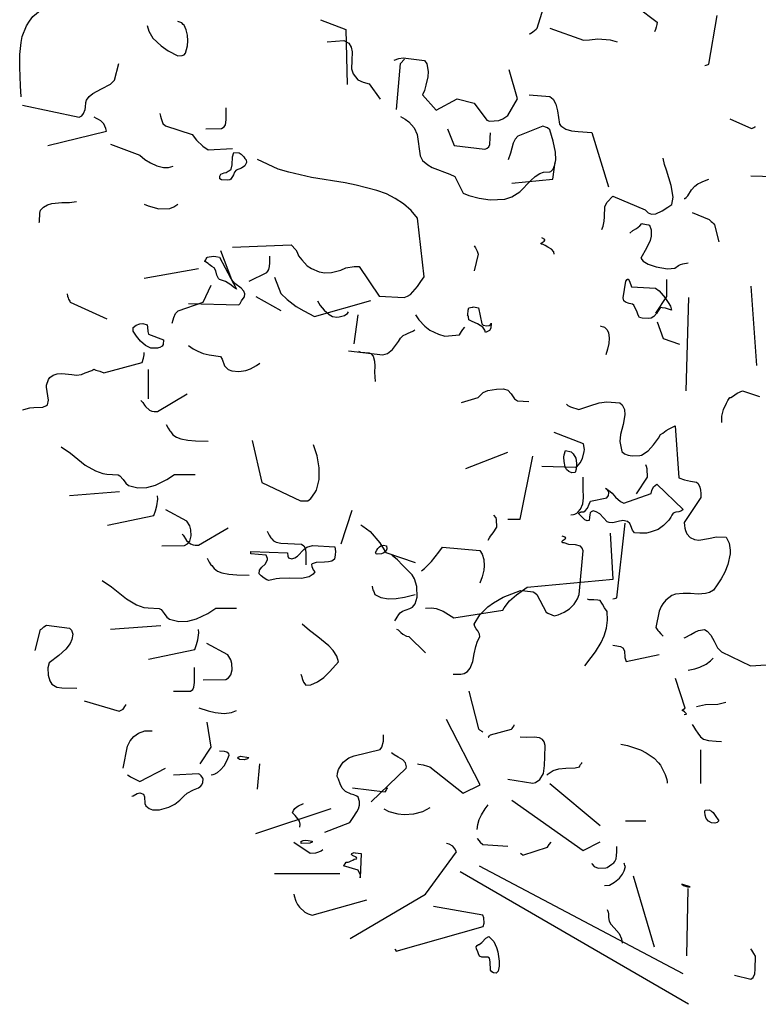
# Model space of a CAD drawing. Header units: metres. Extents: x 180716 to 180809, y 418548 to 418668.
# Tile 125 of 148: x 180772.98 to 180775.52, y 418639.26 to 418642.65. Entities that reach past the tile are written whole.
import ezdxf

# ---------------------------------------------------------------- set-up
doc = ezdxf.new("R2010")
doc.units = ezdxf.units.M
doc.layers.get('0').update_dxf_attribs({"color": 30, "lineweight": 0})
doc.layers.add('N-WE-GR-BOOM-SD', color=90, linetype='Continuous', lineweight=25)

# ---------------------------------------------------------------- blocks, each defined once
blk = doc.blocks.new('SGR-BOOM_S02_G_ZIJ-D')
at = {"flags": 128}
for points in [[(-0.4293, 6.6299), (-0.3137, 6.6722), (-0.3026, 6.6655), (-0.2948, 6.66), (-0.2859, 6.6522), (-0.2748, 6.6344), (-0.2703, 6.6066), (-0.2714, 6.5677), (-0.2703, 6.5376), (-0.267, 6.5243), (-0.2547, 6.5143), (-0.2314, 6.5098), (-0.1613, 6.4564), (-0.1624, 6.4487), (-0.1647, 6.4398), (-0.1669, 6.4309), (-0.1702, 6.4231)], [(-2.3491, 6.1992), (-2.3513, 6.2381), (-2.3536, 6.3015), (-2.3536, 6.3449), (-2.3491, 6.3872), (-2.3447, 6.4072), (-2.3302, 6.4439), (-2.3202, 6.4606), (-2.308, 6.4761), (-2.2768, 6.5028), (-2.3013, 6.5606), (-2.3091, 6.5662), (-2.3169, 6.5695), (-2.3291, 6.574)], [(-0.6017, 6.4164), (-0.5973, 6.4175), (-0.5895, 6.4231), (-0.5828, 6.4275), (-0.5772, 6.432), (-0.5739, 6.4364), (-0.525, 6.5955)], [(0.0022, 6.3074), (0.0077, 6.3085), (0.0111, 6.3096), (0.0144, 6.3108), (0.0166, 6.3119), (0.0444, 6.4798)], [(-1.9154, 6.445), (-1.9098, 6.4261), (-1.8954, 6.4016), (-1.8676, 6.3749), (-1.8431, 6.3582), (-1.8098, 6.3405), (-1.7953, 6.3416), (-1.7909, 6.3427), (-1.7875, 6.3438), (-1.7831, 6.3505), (-1.7764, 6.3749), (-1.7753, 6.3927), (-1.7764, 6.4116), (-1.7808, 6.4305), (-1.7875, 6.4461), (-1.7909, 6.4483), (-1.7964, 6.4539), (-1.8098, 6.4594)], [(-1.3193, 6.465), (-1.2315, 6.4316), (-1.227, 6.2426)], [(-0.5305, 6.4364), (-0.4149, 6.3942), (-0.3937, 6.3964), (-0.3659, 6.3997), (-0.3226, 6.3964), (-0.2992, 6.3886)], [(-1.2957, 6.3886), (-1.2389, 6.3931), (-1.2212, 6.3842), (-1.2134, 6.3708), (-1.21, 6.3541), (-1.2111, 6.3252), (-1.2123, 6.2963), (-1.2067, 6.2785), (-1.1911, 6.2585), (-1.1722, 6.2507), (-1.1522, 6.244), (-1.1144, 6.1918)], [(-2.3436, 6.1714), (-2.1489, 6.1292), (-2.14, 6.1347), (-2.1345, 6.1425), (-2.1289, 6.1558), (-2.1278, 6.1636), (-2.1256, 6.1803), (-2.1234, 6.1881), (-2.1145, 6.2014), (-2.1022, 6.2114), (-2.0722, 6.227), (-2.0411, 6.2437), (-2.0277, 6.257), (-2.0122, 6.3149)], [(-1.0655, 6.3263), (-1.0499, 6.3319), (-1.0343, 6.3341), (-0.962, 6.3252), (-0.9531, 6.313), (-0.9487, 6.2874), (-0.9498, 6.2685), (-0.9565, 6.2396), (-0.962, 6.2218), (-0.9687, 6.2062), (-0.9209, 6.154), (-0.8486, 6.1929), (-0.7908, 6.1784), (-0.7474, 6.1195), (-0.7385, 6.1161), (-0.7062, 6.1184), (-0.6918, 6.1239), (-0.6751, 6.135), (-0.6417, 6.1929), (-0.6707, 6.293)], [(-1.058, 6.1558), (-1.0435, 6.3149), (-1.0302, 6.3293)], [(-0.6017, 6.2062), (-0.5305, 6.2007), (-0.5194, 6.1918), (-0.5094, 6.174), (-0.5038, 6.1517), (-0.4972, 6.1061), (-0.4927, 6.0995), (-0.476, 6.0883), (-0.456, 6.0828), (-0.4327, 6.0806), (-0.386, 6.0772), (-0.3292, 5.8904)], [(-1.872, 6.1425), (-1.8698, 6.1336), (-1.8676, 6.1247), (-1.8609, 6.108), (-1.852, 6.1002), (-1.7608, 6.0702), (-1.7453, 6.0502), (-1.7241, 6.0302), (-1.7052, 6.0168), (-1.6218, 6.0224)], [(-1.7138, 6.0894), (-1.6593, 6.0906), (-1.6504, 6.0961), (-1.646, 6.1039), (-1.6437, 6.1206), (-1.6437, 6.1617)], [(-1.0446, 6.1325), (-1.028, 6.1225), (-1.0157, 6.1136), (-0.9968, 6.0925), (-0.9868, 6.0702), (-0.9768, 5.9968), (-0.9679, 5.9812), (-0.9501, 5.9657), (-0.9356, 5.9568), (-0.8745, 5.9334), (-0.8567, 5.9256), (-0.8289, 5.8678), (-0.8089, 5.86), (-0.7733, 5.8511), (-0.7355, 5.8456), (-0.6854, 5.8478), (-0.661, 5.8556), (-0.6332, 5.8734), (-0.5953, 5.9123), (-0.5809, 5.9256), (-0.5653, 5.9356), (-0.552, 5.9401), (-0.5308, 5.9412), (-0.5275, 5.9423), (-0.5186, 5.9512), (-0.5131, 5.9657), (-0.5097, 5.9824), (-0.5108, 6.009), (-0.5186, 6.0469), (-0.5308, 6.0858), (-0.5386, 6.0925), (-0.542, 6.0947), (-0.5542, 6.0991), (-0.6409, 6.0647), (-0.6498, 6.0546), (-0.6565, 6.0402), (-0.661, 6.0235), (-0.6654, 6.0057), (-0.6743, 5.9835)], [(-2.2568, 6.0324), (-2.0555, 6.0813), (-2.0578, 6.0913), (-2.0644, 6.1069), (-2.0744, 6.1169), (-2.0822, 6.1214), (-2.09, 6.1247), (-2.0978, 6.1292)], [(0.0889, 6.1239), (0.1634, 6.0906), (0.1667, 6.0917), (0.1712, 6.0939), (0.1745, 6.0961), (0.1768, 6.0972)], [(-0.882, 6.0894), (-0.8597, 6.0327), (-0.7541, 6.0194), (-0.7507, 6.0205), (-0.7463, 6.0227), (-0.7407, 6.0272), (-0.7363, 6.0361), (-0.7352, 6.0583), (-0.7341, 6.0761)], [(-2.0411, 6.0368), (-1.941, 5.999), (-1.9232, 5.9846), (-1.9043, 5.9723), (-1.882, 5.9623), (-1.8587, 5.9568), (-1.842, 5.9568), (-1.8253, 5.9612)], [(-1.6652, 5.9268), (-1.6618, 5.9334), (-1.6507, 5.9379), (-1.6441, 5.939), (-1.6363, 5.9445), (-1.6318, 5.9457), (-1.6263, 5.9512), (-1.6229, 5.9657), (-1.6218, 5.9935), (-1.6174, 6.0079), (-1.5985, 6.0068), (-1.5918, 6.0024), (-1.5829, 5.9935), (-1.5796, 5.9879), (-1.5751, 5.9835), (-1.574, 5.9735), (-1.5796, 5.9623), (-1.5907, 5.9546), (-1.6096, 5.9479), (-1.6151, 5.9401), (-1.6185, 5.9312), (-1.6274, 5.9167), (-1.6307, 5.9145), (-1.6374, 5.9134), (-1.6596, 5.9145), (-1.6652, 5.9179), (-1.6652, 5.9268), (-1.6652, 5.9268)], [(-1.6218, 5.6821), (-1.4205, 5.691), (-1.4038, 5.6732), (-1.3994, 5.6654), (-1.3949, 5.6532), (-1.3838, 5.6387), (-1.3649, 5.6187), (-1.3505, 5.6087), (-1.3238, 5.5976), (-1.3038, 5.5942), (-1.2815, 5.5953), (-1.2493, 5.6031), (-1.2315, 5.6109), (-1.2037, 5.6154), (-1.1859, 5.6165), (-1.1169, 5.5142), (-1.0313, 5.5097), (-1.0202, 5.5142), (-1.0102, 5.5197), (-0.9935, 5.5375), (-0.9857, 5.5475), (-0.9746, 5.5642), (-0.9623, 5.5809), (-0.9857, 5.7822), (-1.0079, 5.8089), (-1.0335, 5.8311), (-1.0624, 5.85), (-1.0925, 5.8656), (-1.1258, 5.8778), (-1.197, 5.8956), (-1.2348, 5.9034), (-1.3505, 5.9223), (-1.4283, 5.9401), (-1.465, 5.9512), (-1.5362, 5.9846)], [(-0.6607, 5.9026), (-0.5205, 5.916), (-0.5116, 5.9749)], [(-0.3515, 5.7436), (-0.347, 5.7547), (-0.3437, 5.7725), (-0.3426, 5.787), (-0.3415, 5.8225), (-0.3337, 5.837), (-0.3137, 5.8581), (-0.2025, 5.8114), (-0.1925, 5.8003), (-0.1813, 5.7959), (-0.1658, 5.797), (-0.1446, 5.807), (-0.1246, 5.8203), (-0.1113, 5.8292), (-0.1068, 5.8548), (-0.1135, 5.8948), (-0.1291, 5.9471), (-0.1357, 5.9671), (-0.1402, 5.9882)], [(-0.069, 5.8503), (-0.0657, 5.8503), (-0.0612, 5.8537), (-0.0557, 5.8592), (-0.0434, 5.8793), (-0.0323, 5.8926), (-0.0212, 5.9004), (-0.0112, 5.9048), (-0.0045, 5.9082), (0.0166, 5.916)], [(0.1612, 5.9282), (0.3625, 5.9226)], [(-2.2868, 5.7677), (-2.2857, 5.7711), (-2.2846, 5.7989), (-2.2824, 5.81), (-2.2713, 5.82), (-2.2579, 5.8278), (-2.2435, 5.8322), (-2.209, 5.8356), (-2.1823, 5.8367), (-2.1578, 5.84)], [(-1.9254, 5.83), (-1.9121, 5.8244), (-1.8754, 5.8144), (-1.8376, 5.8155), (-1.8231, 5.8211), (-1.8098, 5.83)], [(-0.0412, 5.8014), (0.0177, 5.7781), (0.0244, 5.7703), (0.0288, 5.7669), (0.0333, 5.7625), (0.0355, 5.7592), (0.0511, 5.7013)], [(-0.2558, 5.7302), (-0.2447, 5.7403), (-0.2325, 5.7469), (-0.2214, 5.7558), (-0.2136, 5.7636), (-0.2103, 5.7625), (-0.1913, 5.7592), (-0.188, 5.758), (-0.1825, 5.7425), (-0.1825, 5.7202), (-0.1858, 5.7058), (-0.198, 5.6791), (-0.218, 5.6446), (-0.2091, 5.6346), (-0.1925, 5.6235), (-0.1647, 5.6146), (-0.1257, 5.6079), (-0.1002, 5.6101), (-0.0879, 5.619), (-0.0813, 5.6224), (-0.0735, 5.6257), (-0.0546, 5.629)], [(0.0611, 5.0797), (0.0611, 5.1008), (0.0667, 5.1241), (0.0767, 5.1453), (0.0822, 5.1553), (0.0889, 5.1653), (0.0922, 5.1653), (0.0978, 5.1686), (0.1134, 5.1798), (0.1323, 5.1887), (0.1901, 5.1686)], [(-0.5161, 5.658), (-0.5172, 5.6669), (-0.525, 5.6757), (-0.5372, 5.6824), (-0.5461, 5.688), (-0.5539, 5.6913), (-0.5606, 5.6924), (-0.5617, 5.6947), (-0.5572, 5.6991), (-0.5494, 5.7036), (-0.5472, 5.7069), (-0.5472, 5.7091), (-0.5583, 5.7147)], [(-1.7728, 5.4889), (-1.6004, 5.4845), (-1.5959, 5.4889), (-1.5904, 5.4978), (-1.5848, 5.5056), (-1.5804, 5.5112), (-1.5792, 5.5223), (-1.5826, 5.5312), (-1.5915, 5.5412), (-1.6137, 5.5579), (-1.6237, 5.5701), (-1.6615, 5.6702)], [(-0.7908, 5.6869), (-0.7863, 5.6802), (-0.7808, 5.6691), (-0.7774, 5.658), (-0.7908, 5.6012)], [(-1.7086, 5.6476), (-1.7019, 5.6487), (-1.6941, 5.6498), (-1.6885, 5.651), (-1.6796, 5.6498), (-1.6663, 5.6476), (-1.6085, 5.5375), (-1.6185, 5.5453), (-1.6274, 5.5531), (-1.6463, 5.5642), (-1.6663, 5.5709), (-1.6696, 5.5742), (-1.6752, 5.5865), (-1.6796, 5.6009), (-1.6852, 5.6109), (-1.693, 5.6165), (-1.7019, 5.6231), (-1.7052, 5.6265), (-1.7175, 5.6343), (-1.7163, 5.6354), (-1.713, 5.6387), (-1.7119, 5.6421), (-1.7097, 5.6454), (-1.7086, 5.6465), (-1.7086, 5.6476), (-1.7086, 5.6476)], [(-1.564, 5.5653), (-1.5039, 5.5953), (-1.5006, 5.5998), (-1.4973, 5.6054), (-1.495, 5.6165), (-1.4939, 5.6287), (-1.4939, 5.651)], [(-1.9254, 5.5753), (-1.7386, 5.6087)], [(-1.4772, 5.5798), (-1.455, 5.5231), (-1.4339, 5.5019), (-1.4027, 5.4786), (-1.376, 5.463), (-1.3393, 5.4441), (-1.1458, 5.4986)], [(-0.2784, 5.5086), (-0.2695, 5.5653), (-0.2651, 5.5709), (-0.2606, 5.5731), (-0.2562, 5.5653), (-0.2495, 5.5464), (-0.1672, 5.5409), (-0.155, 5.532), (-0.1338, 5.5086), (-0.116, 5.4797), (-0.1116, 5.4652), (-0.1227, 5.4697), (-0.1327, 5.473), (-0.1438, 5.4741), (-0.1494, 5.4752), (-0.1538, 5.4708), (-0.1605, 5.4597), (-0.1639, 5.4541), (-0.1727, 5.4441), (-0.1816, 5.4385), (-0.1928, 5.4374), (-0.2128, 5.4385), (-0.2217, 5.4408), (-0.2272, 5.4486), (-0.2317, 5.4619), (-0.2406, 5.4797), (-0.2417, 5.483), (-0.2461, 5.4864), (-0.2573, 5.4886), (-0.2706, 5.493), (-0.2762, 5.4975), (-0.2784, 5.5086), (-0.2784, 5.5086)], [(-0.1658, 5.4556), (-0.128, 5.5123), (-0.128, 5.5712)], [(-2.1901, 5.5219), (-2.189, 5.5142), (-2.1868, 5.5086), (-2.1856, 5.503), (-2.1812, 5.4964), (-2.1801, 5.493), (-2.0544, 5.4363)], [(-1.8287, 5.4207), (-1.8253, 5.4319), (-1.8231, 5.4408), (-1.8175, 5.4541), (-1.8086, 5.463), (-1.723, 5.493), (-1.6952, 5.552)], [(0.1816, 5.2752), (0.1618, 5.5481)], [(-1.5414, 5.5123), (-1.4558, 5.4645)], [(-1.329, 5.4978), (-1.3201, 5.4822), (-1.3068, 5.4656), (-1.289, 5.4511), (-1.2779, 5.4444), (-1.2634, 5.4411), (-1.2545, 5.4433), (-1.2456, 5.4455), (-1.2367, 5.4478), (-1.2323, 5.4511), (-1.2267, 5.4544), (-1.2234, 5.46)], [(-0.0619, 5.1877), (-0.052, 5.5091)], [(-0.8133, 5.4497), (-0.8122, 5.4497), (-0.8111, 5.4652), (-0.8089, 5.4741), (-0.8033, 5.4752), (-0.7955, 5.4764), (-0.7944, 5.4775), (-0.7877, 5.4764), (-0.7755, 5.4741), (-0.7644, 5.4185), (-0.7599, 5.4141), (-0.7466, 5.4119), (-0.7388, 5.413), (-0.7344, 5.4163), (-0.7321, 5.4207), (-0.7332, 5.4041), (-0.7377, 5.3963), (-0.7421, 5.3929), (-0.7522, 5.3885), (-0.7544, 5.3974), (-0.761, 5.4074), (-0.7788, 5.4185), (-0.7977, 5.4263), (-0.8089, 5.433), (-0.81, 5.443), (-0.8111, 5.4463), (-0.8133, 5.4497), (-0.8133, 5.4497)], [(-1.2037, 5.3496), (-1.1892, 5.4497)], [(-0.9924, 5.4497), (-0.9812, 5.433), (-0.9601, 5.4107), (-0.9434, 5.3974), (-0.9134, 5.3829), (-0.8912, 5.3763), (-0.8411, 5.3807), (-0.8344, 5.3918), (-0.83, 5.3996), (-0.8233, 5.4074)], [(-0.1613, 5.4255), (-0.1413, 5.3688), (-0.0846, 5.3488)], [(-1.9632, 5.3929), (-1.9632, 5.4063), (-1.9532, 5.4141), (-1.941, 5.4185), (-1.9299, 5.4196), (-1.9154, 5.4152), (-1.9143, 5.4074), (-1.9132, 5.3918), (-1.911, 5.3829), (-1.8587, 5.364), (-1.8598, 5.3473), (-1.8642, 5.3418), (-1.872, 5.3373), (-1.8765, 5.3362), (-1.8798, 5.3351), (-1.9021, 5.3351), (-1.921, 5.344), (-1.9376, 5.3585), (-1.9521, 5.3763), (-1.9632, 5.3929), (-1.9632, 5.3929)], [(-1.2234, 5.3254), (-1.1044, 5.3121), (-1.0888, 5.3165), (-1.071, 5.3299), (-1.051, 5.3577), (-1.0443, 5.3699), (-1.0343, 5.3788), (-1.0243, 5.3833), (-1.0176, 5.3866), (-1.0099, 5.3899), (-1.0021, 5.3933), (-0.9943, 5.3977)], [(-0.3559, 5.4122), (-0.3548, 5.4111), (-0.3459, 5.4088), (-0.3426, 5.4077), (-0.3348, 5.3988), (-0.3292, 5.3888), (-0.327, 5.3699), (-0.3281, 5.351), (-0.3326, 5.331), (-0.3381, 5.3121)], [(-2.3436, 5.1227), (-2.3391, 5.1238), (-2.3191, 5.1294), (-2.3046, 5.1305), (-2.2735, 5.1316), (-2.2613, 5.1372), (-2.2579, 5.1405), (-2.2546, 5.1561), (-2.2613, 5.2006), (-2.2613, 5.2072), (-2.2546, 5.2272), (-2.2501, 5.2339), (-2.239, 5.2417), (-2.2246, 5.2461), (-2.209, 5.2473), (-2.1745, 5.2439), (-2.1578, 5.2417), (-2.1412, 5.2439), (-2.1289, 5.2506), (-2.1056, 5.2584), (-2.0989, 5.2628), (-2.0922, 5.2595), (-2.0778, 5.2562), (-2.0644, 5.2506), (-1.9321, 5.2862), (-1.9276, 5.3006), (-1.9254, 5.3118), (-1.9254, 5.3195)], [(-1.7728, 5.3443), (-1.7572, 5.3332), (-1.7405, 5.3243), (-1.7227, 5.3165), (-1.7016, 5.3121), (-1.6627, 5.3065), (-1.6571, 5.2976), (-1.6493, 5.2743), (-1.6371, 5.262), (-1.6237, 5.2565), (-1.6004, 5.2543), (-1.5759, 5.2587), (-1.5603, 5.2643), (-1.5392, 5.2754), (-1.5281, 5.2832)], [(-1.1881, 5.3251), (-1.1814, 5.3207), (-1.1514, 5.3184), (-1.1458, 5.3162), (-1.138, 5.3073), (-1.1336, 5.2906), (-1.1325, 5.2728), (-1.1336, 5.2528), (-1.1314, 5.2206)], [(-1.911, 5.1605), (-1.911, 5.2617)], [(-0.8341, 5.1475), (-0.7774, 5.1653), (-0.7596, 5.182), (-0.7441, 5.1898), (-0.714, 5.1942), (-0.6896, 5.1953), (-0.6751, 5.1909), (-0.664, 5.1775), (-0.6518, 5.1608), (-0.6417, 5.1542), (-0.6028, 5.152)], [(-1.9366, 5.155), (-1.9332, 5.1517), (-1.9299, 5.1483), (-1.9243, 5.1394), (-1.921, 5.1339), (-1.9077, 5.1217), (-1.8988, 5.1183), (-1.891, 5.1172), (-1.8799, 5.1172), (-1.7776, 5.1773)], [(-0.4727, 5.1419), (-0.4683, 5.1375), (-0.4594, 5.133), (-0.4304, 5.1241), (-0.3926, 5.1364), (-0.3604, 5.1464), (-0.3348, 5.1508), (-0.2892, 5.1464), (-0.2814, 5.1397), (-0.2736, 5.1241), (-0.2725, 5.1052), (-0.2781, 5.0719), (-0.287, 5.0374), (-0.2892, 5.0141), (-0.2825, 4.9796), (-0.2736, 4.9718), (-0.2614, 4.9673), (-0.247, 4.9651), (-0.2214, 4.9662), (-0.2147, 4.9673), (-0.1925, 4.9818), (-0.1736, 5.0029), (-0.1569, 5.0252), (-0.1502, 5.0374), (-0.1424, 5.043), (-0.1302, 5.0519), (-0.1202, 5.0574), (-0.099, 5.0674), (-0.0868, 4.8884), (-0.0679, 4.8817), (-0.0468, 4.8773), (-0.0256, 4.8739), (-0.0201, 4.8695), (-0.0145, 4.8572), (-0.0123, 4.8461), (-0.0112, 4.835), (-0.0112, 4.8217), (-0.069, 4.7349), (-0.0679, 4.7249), (-0.0657, 4.716), (-0.0635, 4.7071), (-0.059, 4.696), (-0.0479, 4.6838), (-0.0334, 4.6771), (-0.0179, 4.6749), (0.0155, 4.6804), (0.0422, 4.686), (0.0756, 4.6849), (0.0867, 4.6637), (0.09, 4.6404), (0.09, 4.627), (0.0811, 4.5903), (0.0711, 4.5648), (0.0589, 4.5414), (0.0455, 4.5203), (0.0322, 4.5025), (0.0188, 4.4947), (0.0044, 4.4903), (-0.0201, 4.4891), (-0.0468, 4.4903), (-0.0724, 4.4914), (-0.0979, 4.4891), (-0.1113, 4.4836), (-0.1313, 4.468), (-0.1424, 4.4558), (-0.148, 4.4458), (-0.1546, 4.4302), (-0.1658, 4.3735), (-0.1591, 4.3635), (-0.1558, 4.3601), (-0.1491, 4.3524), (-0.1458, 4.349), (-0.1413, 4.3435)], [(-1.8498, 5.0727), (-1.8432, 5.0594), (-1.8376, 5.0505), (-1.8343, 5.0471), (-1.8265, 5.0371), (-1.8143, 5.0282), (-1.7998, 5.0227), (-1.7753, 5.0182), (-1.7486, 5.016), (-1.7053, 5.0149)], [(-1.554, 5.0171), (-1.5206, 4.8725), (-1.3883, 4.8102), (-1.3627, 4.8102), (-1.3527, 4.818), (-1.3382, 4.8369), (-1.3327, 4.8469), (-1.3238, 4.8836), (-1.3238, 4.9236), (-1.3304, 4.9648), (-1.3427, 5.0026)], [(-0.5583, 4.9295), (-0.4427, 4.9251), (-0.4382, 4.9262), (-0.426, 4.9407), (-0.4182, 4.9551), (-0.4127, 4.9796), (-0.4115, 4.9862), (-0.4149, 5.0063), (-0.5161, 5.0452)], [(-2.2113, 4.996), (-2.179, 4.9737), (-2.1279, 4.9326), (-2.0934, 4.9126), (-2.0678, 4.9037), (-2.0534, 4.9015), (-2.0155, 4.8992), (-2.0089, 4.8959), (-1.9977, 4.8826), (-1.9889, 4.8703), (-1.98, 4.8625), (-1.9477, 4.8547), (-1.9166, 4.8559), (-1.8865, 4.8636), (-1.8476, 4.8826), (-1.8209, 4.9003), (-1.7498, 4.9003)], [(-0.4808, 4.9448), (-0.4819, 4.9603), (-0.4808, 4.9681), (-0.4764, 4.9826), (-0.4574, 4.9781), (-0.4497, 4.9715), (-0.4408, 4.957), (-0.4385, 4.9392), (-0.4397, 4.9192), (-0.443, 4.907), (-0.4552, 4.9058), (-0.4652, 4.9103), (-0.473, 4.917), (-0.4775, 4.927), (-0.4808, 4.9448), (-0.4808, 4.9448)], [(-0.8197, 4.9206), (-0.6751, 4.9774)], [(-0.6751, 4.7471), (-0.6329, 4.7471), (-0.5895, 4.9629)], [(-0.2325, 4.8339), (-0.1947, 4.8917), (-0.1958, 4.9195), (-0.198, 4.9284), (-0.2002, 4.934)], [(-0.4583, 4.7616), (-0.4494, 4.7627), (-0.4449, 4.7638), (-0.4371, 4.7672), (-0.4327, 4.7716), (-0.4249, 4.7805), (-0.4171, 4.7994), (-0.4149, 4.8205), (-0.416, 4.8517), (-0.416, 4.8906)], [(-0.4241, 4.7713), (-0.4141, 4.7724), (-0.4085, 4.7757), (-0.4007, 4.7846), (-0.3952, 4.798), (-0.3907, 4.8091), (-0.334, 4.8202), (-0.3284, 4.828), (-0.3273, 4.8369), (-0.3284, 4.8425), (-0.3329, 4.8491), (-0.3385, 4.8525), (-0.3284, 4.8469), (-0.3162, 4.8358), (-0.3051, 4.8224), (-0.2873, 4.8069), (-0.2762, 4.8013), (-0.1816, 4.8347), (-0.1794, 4.8458), (-0.1739, 4.858), (-0.1627, 4.8669), (-0.0715, 4.7802), (-0.0782, 4.7757), (-0.0871, 4.7724), (-0.0971, 4.7702), (-0.106, 4.7668), (-0.1105, 4.7602), (-0.1149, 4.7535), (-0.1216, 4.7435), (-0.1305, 4.7335), (-0.1394, 4.7246), (-0.1583, 4.7112), (-0.185, 4.7023), (-0.1983, 4.699), (-0.2206, 4.6979), (-0.2395, 4.7001), (-0.2461, 4.709), (-0.2517, 4.7235), (-0.255, 4.7312), (-0.2639, 4.739), (-0.2795, 4.7424), (-0.284, 4.7413), (-0.2906, 4.7401), (-0.2995, 4.7379), (-0.314, 4.7335), (-0.3262, 4.7346), (-0.3329, 4.7379), (-0.3585, 4.7646), (-0.3707, 4.7724), (-0.3818, 4.7757), (-0.3885, 4.7724), (-0.3918, 4.7679), (-0.3929, 4.7613), (-0.3941, 4.7535), (-0.3952, 4.7424), (-0.4018, 4.7413), (-0.4096, 4.7446), (-0.433, 4.7668), (-0.4285, 4.7679), (-0.4274, 4.7691), (-0.4241, 4.7702), (-0.4241, 4.7713), (-0.4241, 4.7713)], [(-2.1824, 4.8281), (-2.01, 4.8414)], [(-2.0522, 4.7257), (-1.8921, 4.7591), (-1.8865, 4.7758), (-1.8821, 4.7925), (-1.8788, 4.8158), (-1.8799, 4.8269)], [(-1.8643, 4.6546), (-1.7864, 4.6557), (-1.7764, 4.6612), (-1.7687, 4.6713), (-1.7642, 4.689), (-1.7653, 4.7102), (-1.7687, 4.7235), (-1.7787, 4.7402), (-1.851, 4.7791)], [(-1.2478, 4.6615), (-1.21, 4.7772)], [(-0.7429, 4.6749), (-0.7374, 4.6826), (-0.7341, 4.6882), (-0.7252, 4.6993), (-0.7129, 4.7193), (-0.714, 4.746), (-0.7151, 4.7516), (-0.7229, 4.7605)], [(-1.7953, 4.6945), (-1.792, 4.6912), (-1.7886, 4.6879), (-1.7831, 4.679), (-1.7797, 4.6734), (-1.7664, 4.6612), (-1.7575, 4.6578), (-1.7497, 4.6567), (-1.7386, 4.6567), (-1.6363, 4.7168)], [(-1.18, 4.7271), (-1.1733, 4.7227), (-1.1489, 4.7038), (-1.1155, 4.6649), (-1.0944, 4.6315), (-0.9932, 4.5981)], [(-0.3137, 4.4725), (-0.3081, 4.4736), (-0.3037, 4.4747), (-0.3003, 4.4758), (-0.2714, 4.7327)], [(-1.5025, 4.7049), (-1.4958, 4.6915), (-1.4903, 4.6826), (-1.4869, 4.6793), (-1.4803, 4.6726), (-1.4714, 4.6671), (-1.4558, 4.6637), (-1.3846, 4.6604), (-1.3768, 4.6548), (-1.3724, 4.6471), (-1.3691, 4.6315), (-1.3691, 4.5892)], [(-0.9579, 4.4399), (-0.9379, 4.441), (-0.9212, 4.4388), (-0.8978, 4.4299), (-0.8611, 4.4076), (-0.6921, 4.4332), (-0.6877, 4.4421), (-0.6687, 4.4655), (-0.6454, 4.4866), (-0.6087, 4.5122), (-0.3129, 4.54), (-0.3218, 4.699)], [(-0.8631, 4.2133), (-0.8364, 4.2133), (-0.8308, 4.2145), (-0.8252, 4.2156), (-0.8141, 4.2222), (-0.8041, 4.2345), (-0.7952, 4.2567), (-0.7908, 4.2834), (-0.7852, 4.309), (-0.7796, 4.3268), (-0.7708, 4.3423), (-0.7719, 4.3512), (-0.7785, 4.3624), (-0.7841, 4.369), (-0.7885, 4.3779), (-0.7908, 4.3857), (-0.7708, 4.418), (-0.7441, 4.4447), (-0.724, 4.4591), (-0.6907, 4.478), (-0.6317, 4.5014), (-0.6162, 4.5003), (-0.5873, 4.4969), (-0.5817, 4.4936), (-0.575, 4.488), (-0.5428, 4.4269), (-0.5372, 4.4235), (-0.5239, 4.4169), (-0.5161, 4.4146), (-0.5016, 4.418), (-0.4816, 4.4269), (-0.4627, 4.438), (-0.4471, 4.4536), (-0.4349, 4.4725), (-0.4293, 4.488), (-0.416, 4.6371), (-0.4193, 4.6471), (-0.4249, 4.6537), (-0.4427, 4.6582), (-0.4649, 4.6593), (-0.4816, 4.6649), (-0.4861, 4.6649), (-0.4894, 4.6693), (-0.4849, 4.6738), (-0.4772, 4.6793), (-0.476, 4.6815), (-0.4783, 4.6849), (-0.4883, 4.6882)], [(-1.5584, 4.6356), (-1.4328, 4.6312), (-1.4316, 4.6189), (-1.4294, 4.6134), (-1.4172, 4.61), (-1.4072, 4.6134), (-1.3983, 4.6189), (-1.376, 4.6423), (-1.366, 4.6501), (-1.3471, 4.6556), (-1.2704, 4.6512), (-1.2682, 4.6434), (-1.2671, 4.6356), (-1.2682, 4.6234), (-1.2715, 4.6089), (-1.2804, 4.6022), (-1.2915, 4.6), (-1.3049, 4.5989), (-1.3338, 4.5978), (-1.3482, 4.5933), (-1.3505, 4.5911), (-1.3493, 4.5833), (-1.3438, 4.5722), (-1.3382, 4.5655), (-1.3438, 4.5578), (-1.3582, 4.5478), (-1.3849, 4.5422), (-1.4272, 4.5433), (-1.4606, 4.5422), (-1.4717, 4.5411), (-1.4973, 4.5355), (-1.5039, 4.5377), (-1.5128, 4.5433), (-1.5228, 4.5511), (-1.5306, 4.5589), (-1.5284, 4.5711), (-1.5206, 4.5811), (-1.5095, 4.5922), (-1.5017, 4.6067), (-1.5017, 4.6111), (-1.5062, 4.6223), (-1.5584, 4.6278), (-1.5584, 4.6356), (-1.5584, 4.6356)], [(-1.1258, 4.6401), (-1.1225, 4.6456), (-1.1158, 4.6512), (-1.1114, 4.6545), (-1.1025, 4.6567), (-1.0925, 4.6545), (-1.0913, 4.6445), (-1.0936, 4.6378), (-1.1014, 4.6312), (-1.1091, 4.6278), (-1.1247, 4.6267), (-1.128, 4.6278), (-1.1303, 4.6323), (-1.1258, 4.6401), (-1.1258, 4.6401)], [(-0.9723, 4.5689), (-0.9612, 4.5767), (-0.9379, 4.6011), (-0.9123, 4.6334), (-0.9001, 4.6501), (-0.7711, 4.6389), (-0.7633, 4.6267), (-0.7577, 4.6078), (-0.7566, 4.5856), (-0.7577, 4.5711), (-0.7633, 4.5478), (-0.7711, 4.5266)], [(-1.7086, 4.6123), (-1.7063, 4.6078), (-1.7019, 4.5989), (-1.6963, 4.59), (-1.693, 4.5867), (-1.6852, 4.5767), (-1.673, 4.5678), (-1.6585, 4.5622), (-1.634, 4.5578), (-1.6074, 4.5555), (-1.564, 4.5544)], [(-1.0635, 4.3965), (-1.0591, 4.4032), (-1.0558, 4.4099), (-1.0502, 4.4187), (-1.0457, 4.4243), (-1.0368, 4.4299), (-1.0124, 4.4388), (-1.0024, 4.4443), (-0.9935, 4.4554), (-0.9868, 4.4788), (-0.9879, 4.5144), (-0.9957, 4.5411), (-1.0035, 4.5555), (-1.0368, 4.5889), (-1.0546, 4.6067), (-1.0669, 4.6167), (-1.0735, 4.6212)], [(-2.07, 4.5355), (-2.0377, 4.5133), (-1.9866, 4.4721), (-1.9521, 4.4521), (-1.9265, 4.4432), (-1.9121, 4.441), (-1.8743, 4.4388), (-1.8676, 4.4354), (-1.8565, 4.4221), (-1.8476, 4.4099), (-1.8387, 4.4021), (-1.8064, 4.3943), (-1.7753, 4.3954), (-1.7453, 4.4032), (-1.7063, 4.4221), (-1.6796, 4.4399), (-1.6085, 4.4399)], [(-1.1411, 4.5158), (-1.14, 4.508), (-1.1389, 4.5036), (-1.1366, 4.5003), (-1.1344, 4.4947), (-1.1322, 4.488), (-1.1111, 4.4769), (-1.0855, 4.4725), (-1.0588, 4.4736), (-1.0299, 4.478), (-0.9932, 4.488)], [(-0.4104, 4.2423), (-0.3882, 4.2701), (-0.3737, 4.2901), (-0.3537, 4.3223), (-0.3437, 4.3457), (-0.3359, 4.3713), (-0.3326, 4.3991), (-0.3337, 4.4291), (-0.3426, 4.4413), (-0.3493, 4.4536), (-0.3515, 4.458), (-0.3571, 4.4669), (-0.3659, 4.468), (-0.3793, 4.4691), (-0.3949, 4.4691), (-0.4004, 4.4713)], [(-2.3002, 4.2942), (-2.2824, 4.3665), (-2.2779, 4.3698), (-2.2702, 4.3765), (-2.2613, 4.382), (-2.1823, 4.372), (-2.1756, 4.3643), (-2.1734, 4.3576), (-2.1712, 4.3509), (-2.1745, 4.3331), (-2.1801, 4.3187), (-2.1945, 4.2998), (-2.219, 4.2775), (-2.2524, 4.2519), (-2.2568, 4.2353), (-2.2557, 4.2097), (-2.2501, 4.1908), (-2.2435, 4.1785), (-2.2257, 4.1685), (-2.209, 4.1663), (-2.1567, 4.1652)], [(-2.0411, 4.3676), (-1.8687, 4.3809)], [(-1.3869, 4.2133), (-1.3835, 4.2044), (-1.3824, 4.1989), (-1.378, 4.1855), (-1.3691, 4.1755), (-1.3524, 4.1766), (-1.329, 4.1867), (-1.3079, 4.2022), (-1.2868, 4.2222), (-1.2578, 4.2556), (-1.2634, 4.2756), (-1.2756, 4.2945), (-1.2901, 4.3112), (-1.3279, 4.3423), (-1.3568, 4.3635), (-1.3824, 4.3857)], [(-1.911, 4.2653), (-1.7508, 4.2986), (-1.7453, 4.3153), (-1.7408, 4.332), (-1.7375, 4.3554), (-1.7386, 4.3665)], [(-1.058, 4.3676), (-1.0524, 4.3654), (-1.0424, 4.3565), (-1.0357, 4.3509), (-1.0235, 4.3442), (-1.0157, 4.3431), (-0.9579, 4.2864)], [(-0.069, 4.3379), (-0.0646, 4.339), (-0.0457, 4.3501), (-0.0323, 4.3579), (-0.019, 4.3635), (0.001, 4.3668), (0.0111, 4.3613), (0.0233, 4.3479), (0.0344, 4.3268), (0.0466, 4.3045), (0.06, 4.2901), (0.1601, 4.2423), (0.3202, 4.2523)], [(-1.723, 4.1941), (-1.6452, 4.1952), (-1.6352, 4.2008), (-1.6274, 4.2108), (-1.6229, 4.2286), (-1.624, 4.2497), (-1.6274, 4.2631), (-1.6374, 4.2797), (-1.7097, 4.3187)], [(-0.3137, 4.3134), (-0.307, 4.3123), (-0.287, 4.309), (-0.2792, 4.3034), (-0.2736, 4.2934), (-0.2725, 4.2701), (-0.2681, 4.2567), (-0.1546, 4.2812)], [(-0.0546, 4.2267), (-0.0323, 4.2322), (-0.0145, 4.2378), (0.0066, 4.2478), (0.0222, 4.2589), (0.0311, 4.2689)], [(-1.8242, 4.1552), (-1.7664, 4.1552), (-1.7586, 4.1607), (-1.7542, 4.1685), (-1.7519, 4.1841), (-1.7519, 4.2364)], [(-0.069, 4.0743), (-0.0612, 4.0754), (-0.0601, 4.0766), (-0.0679, 4.0832), (-0.0724, 4.0866), (-0.0746, 4.0877), (-0.0746, 4.091), (-0.0646, 4.0966), (-0.0979, 4.1989)], [(-0.8086, 4.1544), (-0.7763, 4.0254), (-0.7719, 4.0221), (-0.7641, 4.0176), (-0.7607, 4.0154)], [(-2.1323, 4.1218), (-2.011, 4.0862), (-1.9977, 4.0929), (-1.9955, 4.0962), (-1.9921, 4.1018), (-1.9888, 4.1062), (-1.9888, 4.1085)], [(-0.0256, 4.1021), (0.0044, 4.1088), (0.0478, 4.1099), (0.0744, 4.1166)], [(-1.7375, 4.0974), (-1.7052, 4.0873), (-1.6819, 4.0818), (-1.6507, 4.0784), (-1.6251, 4.0818), (-1.6085, 4.0885)], [(-1.733, 3.905), (-1.6952, 3.9617), (-1.7086, 4.0484)], [(-0.9857, 3.905), (-0.9812, 3.9038), (-0.9657, 3.9016), (-0.9512, 3.8972), (-0.9434, 3.895), (-0.8289, 3.8038), (-0.7699, 3.8327), (-0.8856, 4.0573)], [(-0.7429, 3.9965), (-0.7418, 3.9965), (-0.7385, 4.0009), (-0.7341, 4.0043), (-0.6618, 4.0243), (-0.6595, 4.0265), (-0.6573, 4.0298), (-0.654, 4.0343), (-0.6529, 4.0376), (-0.6529, 4.0387)], [(-0.0412, 4.0399), (-0.0368, 4.0332), (-0.0301, 4.0221), (-0.0212, 4.0109), (-0.0123, 3.9976), (-0.0023, 3.9898), (0.0155, 3.9854), (0.0411, 3.9831), (0.06, 3.982)], [(-1.9977, 3.8894), (-1.9832, 3.9661), (-1.9732, 3.9839), (-1.961, 3.9984), (-1.9454, 4.0106), (-1.9232, 4.0184), (-1.8976, 4.0184)], [(-1.3038, 3.6692), (-1.2181, 3.7026), (-1.207, 3.7204), (-1.1937, 3.7393), (-1.1881, 3.7504), (-1.1848, 3.7626), (-1.1848, 3.7748), (-1.1892, 3.7904), (-1.1937, 3.7937), (-1.2048, 3.7982), (-1.2137, 3.8004), (-1.2337, 3.8093), (-1.2448, 3.8216), (-1.2515, 3.836), (-1.257, 3.8516), (-1.2615, 3.8616), (-1.2604, 3.8727), (-1.257, 3.8849), (-1.2481, 3.9005), (-1.2415, 3.9105), (-1.2215, 3.925), (-1.2037, 3.9328), (-1.1136, 3.9539), (-1.108, 3.9617), (-1.1025, 3.9828), (-1.1025, 4.005)], [(-0.6751, 3.8519), (-0.5895, 3.8386), (-0.5795, 3.8408), (-0.565, 3.8508), (-0.5528, 3.8719), (-0.5483, 3.8986), (-0.5472, 3.9286), (-0.5461, 3.9676), (-0.5494, 3.9809), (-0.5561, 3.9887), (-0.5661, 3.9943), (-0.5839, 3.9965), (-0.6117, 3.9954), (-0.6329, 3.9965)], [(-0.2859, 3.972), (-0.2636, 3.9676), (-0.2192, 3.9531), (-0.1991, 3.9431), (-0.1713, 3.9242), (-0.1569, 3.9086), (-0.1502, 3.8997), (-0.1335, 3.8686), (-0.128, 3.8508), (-0.1268, 3.843), (-0.1268, 3.8386)], [(-1.6952, 3.8671), (-1.6885, 3.8683), (-1.6852, 3.8694), (-1.6819, 3.8705), (-1.6808, 3.8716), (-1.673, 3.8749), (-1.663, 3.8838), (-1.6507, 3.8983), (-1.6396, 3.9172), (-1.6329, 3.935), (-1.634, 3.9394), (-1.6418, 3.945), (-1.6496, 3.9472), (-1.6663, 3.9483)], [(-1.6018, 3.9283), (-1.594, 3.9316), (-1.5651, 3.9261), (-1.5707, 3.9216), (-1.5818, 3.9183), (-1.5973, 3.9194), (-1.6029, 3.9239), (-1.6018, 3.9283), (-1.6018, 3.9283)], [(-1.1447, 3.7737), (-1.0246, 3.8894), (-1.0235, 3.895), (-1.0268, 3.9083), (-1.0357, 3.9183), (-1.0524, 3.9272), (-1.0658, 3.9361), (-1.0747, 3.9428)], [(-0.0112, 3.8375), (-0.0112, 3.9531)], [(-1.5362, 3.8171), (-1.5273, 3.905)], [(-0.5405, 3.8653), (-0.5361, 3.8708), (-0.5194, 3.8819), (-0.4994, 3.8875), (-0.476, 3.8897), (-0.4438, 3.8908), (-0.4282, 3.8942), (-0.4271, 3.8975), (-0.4249, 3.902), (-0.4204, 3.9075), (-0.4204, 3.9097)], [(-1.9832, 3.8671), (-1.9777, 3.8638), (-1.9721, 3.8605), (-1.9588, 3.8527), (-1.9477, 3.8471), (-1.9399, 3.8438), (-1.852, 3.8894)], [(-1.9677, 3.7937), (-1.9632, 3.7949), (-1.9499, 3.8026), (-1.941, 3.8049), (-1.9276, 3.8004), (-1.9243, 3.7915), (-1.9232, 3.7682), (-1.9199, 3.7604), (-1.9087, 3.7515), (-1.8965, 3.747), (-1.8731, 3.747), (-1.8409, 3.7559), (-1.8198, 3.7659), (-1.8031, 3.7793), (-1.7897, 3.7937), (-1.7775, 3.8038), (-1.7564, 3.8149), (-1.7386, 3.8227), (-1.7341, 3.826), (-1.7319, 3.8271), (-1.7275, 3.8327), (-1.7241, 3.8405), (-1.723, 3.8527), (-1.7241, 3.856), (-1.7297, 3.8638), (-1.7341, 3.8683), (-1.7386, 3.8705), (-1.8242, 3.866)], [(-0.5305, 3.8375), (-0.3571, 3.6929)], [(-1.2089, 3.8219), (-1.0966, 3.8085), (-1.0955, 3.8097), (-1.0933, 3.813), (-1.0921, 3.8163), (-1.0899, 3.8197), (-1.0888, 3.8208), (-1.0888, 3.8219)], [(-1.3905, 3.687), (-1.3894, 3.697), (-1.3916, 3.707), (-1.3972, 3.7159), (-1.4061, 3.727), (-1.415, 3.7359), (-1.4116, 3.7448), (-1.4072, 3.7515), (-1.4005, 3.7571), (-1.3949, 3.7604), (-1.3772, 3.7682)], [(-0.7808, 3.6784), (-0.7785, 3.6962), (-0.773, 3.7129), (-0.7652, 3.7296), (-0.753, 3.7496), (-0.7429, 3.7641)], [(-0.6607, 3.7796), (-0.416, 3.6072), (-0.3571, 3.6362)], [(-1.5414, 3.6651), (-1.2823, 3.7507)], [(-1.1014, 3.7504), (-1.0836, 3.7404), (-1.0535, 3.7326), (-1.0313, 3.7304), (-0.9979, 3.7326), (-0.9668, 3.7404), (-0.9423, 3.7548)], [(0.0177, 3.7462), (0.0255, 3.7418), (0.0311, 3.7373), (0.0377, 3.7273), (0.0511, 3.7084), (0.0444, 3.7028), (0.0366, 3.7006), (0.0255, 3.7017), (0.0155, 3.7073), (0.0077, 3.7173), (0.0033, 3.7284), (0.0022, 3.7395), (0.0033, 3.7451), (0.0177, 3.7462), (0.0177, 3.7462)], [(-0.2703, 3.7084), (-0.2002, 3.7084)], [(-1.4113, 3.6351), (-1.3546, 3.5972), (-1.3357, 3.5984), (-1.3246, 3.6017), (-1.3168, 3.605), (-1.3112, 3.6106)], [(-1.386, 3.6392), (-1.3838, 3.6392), (-1.3783, 3.6414), (-1.3694, 3.6425), (-1.3616, 3.6414), (-1.3482, 3.6392), (-1.3482, 3.6358), (-1.356, 3.6314), (-1.386, 3.6303), (-1.386, 3.6392), (-1.386, 3.6392)], [(-1.217, 3.3033), (-0.9579, 3.4568), (-0.8511, 3.6025), (-0.8567, 3.6125), (-0.8645, 3.6214), (-0.8767, 3.628), (-0.8856, 3.6303)], [(-0.7808, 3.6495), (-0.7796, 3.6462), (-0.7696, 3.6351), (-0.7607, 3.6273), (-0.6751, 3.6217)], [(-0.6317, 3.5972), (-0.6273, 3.5939), (-0.6228, 3.5906), (-0.5383, 3.6184), (-0.5328, 3.6273), (-0.5261, 3.6351)], [(-1.2315, 3.5669), (-1.2237, 3.5669), (-1.2203, 3.568), (-1.2137, 3.5713), (-1.2081, 3.5736), (-1.2037, 3.5769), (-1.1948, 3.578), (-1.1937, 3.5802), (-1.197, 3.5836), (-1.2092, 3.5891), (-1.2126, 3.5925), (-1.2114, 3.5958), (-1.2037, 3.6002), (-1.2003, 3.5991), (-1.1792, 3.5958), (-1.1825, 3.5124), (-1.1814, 3.5202), (-1.1825, 3.5257), (-1.187, 3.5335), (-1.1892, 3.5391), (-1.2404, 3.5535), (-1.2381, 3.5558), (-1.2348, 3.5613), (-1.2326, 3.5647), (-1.2315, 3.5658), (-1.2315, 3.5669), (-1.2315, 3.5669)], [(-0.386, 3.5628), (-0.3849, 3.5594), (-0.3782, 3.5516), (-0.3637, 3.5461), (-0.3381, 3.5472), (-0.3337, 3.5483), (-0.3248, 3.5539), (-0.317, 3.5594), (-0.3103, 3.5639), (-0.307, 3.5683), (-0.3026, 3.5783), (-0.3014, 3.5895), (-0.3003, 3.6017), (-0.3003, 3.6206)], [(-0.3426, 3.486), (-0.3248, 3.4871), (-0.3081, 3.4972), (-0.2914, 3.5116), (-0.2803, 3.525), (-0.2748, 3.5361), (-0.2703, 3.5516), (-0.2725, 3.555), (-0.2736, 3.5594), (-0.2748, 3.5628)], [(-1.4772, 3.528), (-1.2526, 3.528)], [(-0.0532, 3.0775), (-0.8389, 3.5335)], [(-0.0718, 3.1825), (-0.7726, 3.5523)], [(-0.2436, 3.5194), (-0.1713, 3.2747)], [(-0.076, 3.4913), (-0.0704, 3.4857), (-0.0638, 3.4835), (-0.0571, 3.4813), (-0.0482, 3.4813), (-0.076, 3.4913)], [(-1.4105, 3.4568), (-1.4094, 3.4501), (-1.4038, 3.4323), (-1.3983, 3.4212), (-1.3916, 3.4112), (-1.3727, 3.3945), (-1.3616, 3.3889), (-1.3482, 3.3845), (-1.1603, 3.4368)], [(-0.059, 3.2447), (-0.0546, 3.476)], [(-1.0635, 3.2688), (-1.0624, 3.2655), (-1.0591, 3.2599), (-0.7599, 3.3456), (-0.7566, 3.3567), (-0.7577, 3.3745), (-0.761, 3.3845), (-0.9301, 3.4134)], [(-0.3337, 3.4037), (-0.3304, 3.3948), (-0.3292, 3.3882), (-0.3292, 3.3759), (-0.3259, 3.3637), (-0.3204, 3.3537), (-0.3092, 3.3403), (-0.2925, 3.3214), (-0.2837, 3.3025), (-0.2814, 3.2881)], [(-0.7763, 3.2836), (-0.773, 3.2836), (-0.7641, 3.2902), (-0.7507, 3.3047), (-0.7407, 3.3103), (-0.7229, 3.2936), (-0.714, 3.2725), (-0.7096, 3.258), (-0.7051, 3.2257), (-0.7051, 3.2091), (-0.7085, 3.1913), (-0.7151, 3.1846), (-0.724, 3.1857), (-0.7296, 3.189), (-0.7341, 3.1946), (-0.7352, 3.2235), (-0.7385, 3.2358), (-0.7441, 3.2391), (-0.7641, 3.2402), (-0.7719, 3.2435), (-0.7763, 3.2513), (-0.7785, 3.258), (-0.783, 3.268), (-0.7841, 3.2747), (-0.7808, 3.2802), (-0.7763, 3.2836), (-0.7763, 3.2836)], [(0.1045, 3.178), (0.1612, 3.1635), (0.169, 3.1691), (0.1745, 3.1824), (0.1756, 3.198), (0.1768, 3.2436), (0.1712, 3.2525), (0.1645, 3.2636), (0.1612, 3.2681)]]:
    blk.add_lwpolyline(points, dxfattribs=at)

msp = doc.modelspace()

# ---------------------------------------------------------------- block references
at = {"layer": 'N-WE-GR-BOOM-SD'}
msp.add_blockref('SGR-BOOM_S02_G_ZIJ-D', (180775.3359, 418636.1813), dxfattribs=at)

doc.saveas('drawing.dxf')
